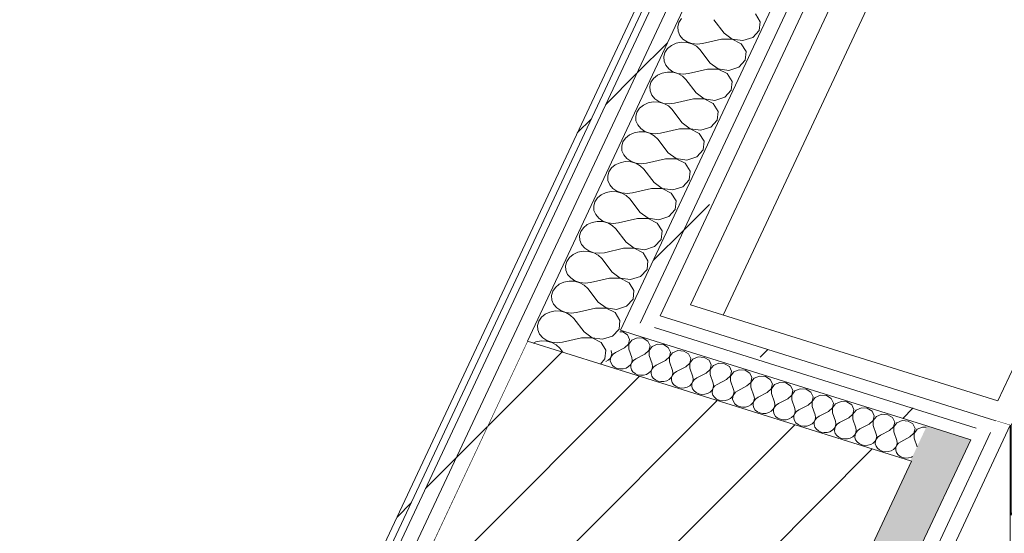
# Model space of a CAD drawing. Header units: millimetres. Extents: x -21126 to 28102, y -1237 to 9397.
# Tile 134 of 226: x -485 to 404, y -526 to -63. Entities that reach past the tile are written whole.
import ezdxf

# ---------------------------------------------------------------- set-up
doc = ezdxf.new("R2010")
doc.units = ezdxf.units.MM
doc.header["$MEASUREMENT"] = 0
doc.linetypes.add('Wipeout_Contour', pattern=[1000, 0, -1000])
for name, color, linetype in [('10_ESTR_Pilars', 7, 'Continuous'), ('Nuevo_08_E_Envans secs', 7, 'Continuous'), ('Nuevo_09_EI_Mobiliari cuines', 7, 'Continuous')]:
    doc.layers.add(name, color=color, linetype=linetype)
for name, color, linetype, lineweight in [('10_ESTR_Pilars_Pluma_Nº__28', 7, 'Continuous', 20), ('10_ESTR_Pilars_Pluma_Nº__42', 8, 'Continuous', 25), ('Nuevo_08_E_Envans secs_Pluma_Nº__1', 7, 'Continuous', 5), ('Nuevo_08_E_Envans secs_Pluma_Nº__47', 7, 'Continuous', 20), ('Nuevo_09_EI_Mobiliari cuines_Pluma_Nº__1', 7, 'Continuous', 5)]:
    doc.layers.add(name, color=color, linetype=linetype, lineweight=lineweight)
for name, color, linetype, lineweight, true_color in [('Nuevo_08_E_Envans secs_Pluma_Nº__102', 7, 'Continuous', 5, 0xcccccc), ('Nuevo_08_E_Envans secs_Pluma_Nº__171', 171, 'Continuous', 13, 0xaaaaff), ('Nuevo_08_E_Envans secs_Pluma_Nº__177', 7, 'Continuous', 15, 0xf7e046)]:
    doc.layers.add(name, color=color, linetype=linetype, lineweight=lineweight, true_color=true_color)
pattern_1 = [(45, (0, 0), (-183.848, 183.848), [195, -65]), (45, (7e-14, 183.85), (-183.848, 183.848), [195, -65])]

# ---------------------------------------------------------------- blocks, each defined once
blk = doc.blocks.new('Elem Sección_17_1')
at = {"color": 254, "linetype": 'Wipeout_Contour', "lineweight": 0, "ltscale": 2498.017193}
blk.add_wipeout([(149.73, -825.19), (320.54, -461.35), (-26.3, -353.03), (-197.12, -716.87)], dxfattribs=at).dxf.layer = '10_ESTR_Pilars'
at = {"layer": '10_ESTR_Pilars_Pluma_Nº__42', "linetype": 'Continuous', "lineweight": 25}
h = blk.add_hatch(dxfattribs=at)
h.set_pattern_fill('00_GCT_trama_45º_e1_400__05', color=8, style=0, pattern_type=2)
h.set_pattern_definition([(45, (0, 0), (-45.962, 45.962), [])])
h.paths.add_polyline_path([(149.73, -825.19), (320.54, -461.35), (-26.3, -353.03), (-197.12, -716.87)])
at = {"layer": '10_ESTR_Pilars_Pluma_Nº__28', "color": 7, "linetype": 'Continuous', "lineweight": 20}
for p, q in [((-26.3, -353.03), (-197.12, -716.87)), ((320.54, -461.35), (149.73, -825.19))]:
    blk.add_line(p, q, dxfattribs=at)
at = {"layer": '10_ESTR_Pilars_Pluma_Nº__28', "color": 7, "linetype": 'Continuous', "lineweight": 20, "flags": 128}
for points in [[(-26.3, -353.03), (43.07, -374.69), (319.55, -461.04), (320.54, -461.35)], [(-197.12, -716.87), (-127.75, -738.53), (148.73, -824.88), (149.73, -825.19)]]:
    blk.add_lwpolyline(points, dxfattribs=at)
blk = doc.blocks.new('*X42')
at = {"layer": 'Nuevo_08_E_Envans secs_Pluma_Nº__102', "color": 254, "linetype": 'Continuous', "lineweight": 5, "true_color": 0xcccccc}
for p, q in [((112.96, -61.96), (110.61, -65.45)), ((183.86, -64.75), (179.53, -57.7)), ((110.61, -65.45), (109.51, -69.32)), ((109.51, -69.32), (109.75, -73.3)), ((151.51, -75.13), (142.09, -62.92)), ((183, -72.6), (183.86, -64.75)), ((109.75, -73.3), (111.31, -77.07)), ((111.31, -77.07), (114.08, -80.35)), ((151.51, -75.13), (158.7, -80.4)), ((168.21, -81.8), (177.21, -78.92)), ((177.21, -78.92), (183, -72.6)), ((103.75, -86.08), (100.31, -88.91)), ((108, -84.13), (103.75, -86.08)), ((112.74, -83.2), (108, -84.13)), ((117.62, -83.36), (112.74, -83.2)), ((114.08, -80.35), (117.84, -82.89)), ((122.25, -84.6), (117.62, -83.36)), ((117.84, -82.89), (122.31, -84.49)), ((126.3, -86.83), (122.25, -84.6)), ((122.31, -84.49), (127.14, -85.03)), ((129.44, -89.87), (126.3, -86.83)), ((127.14, -85.03), (131.97, -84.48)), ((148.98, -80.52), (131.97, -84.48)), ((158.65, -80.51), (148.98, -80.52)), ((166.88, -84.65), (158.65, -80.51)), ((158.7, -80.4), (168.21, -81.8)), ((171.21, -91.7), (166.88, -84.65)), ((97.95, -92.4), (96.85, -96.28)), ((96.85, -96.28), (97.09, -100.25)), ((100.31, -88.91), (97.95, -92.4)), ((138.86, -102.08), (129.44, -89.87)), ((170.35, -99.55), (171.21, -91.7)), ((97.09, -100.25), (98.66, -104.02)), ((98.66, -104.02), (101.43, -107.3)), ((138.86, -102.08), (146.05, -107.35)), ((155.56, -108.76), (164.55, -105.87)), ((164.55, -105.87), (170.35, -99.55)), ((91.09, -113.03), (87.66, -115.86)), ((95.34, -111.08), (91.09, -113.03)), ((100.09, -110.15), (95.34, -111.08)), ((104.97, -110.31), (100.09, -110.15)), ((101.43, -107.3), (105.19, -109.84)), ((109.6, -111.55), (104.97, -110.31)), ((105.19, -109.84), (109.65, -111.44)), ((113.65, -113.78), (109.6, -111.55)), ((109.65, -111.44), (114.49, -111.98)), ((116.79, -116.82), (113.65, -113.78)), ((114.49, -111.98), (119.32, -111.43)), ((136.33, -107.47), (119.32, -111.43)), ((145.99, -107.46), (136.33, -107.47)), ((154.22, -111.6), (145.99, -107.46)), ((146.05, -107.35), (155.56, -108.76)), ((158.55, -118.65), (154.22, -111.6)), ((85.3, -119.35), (84.2, -123.23)), ((84.2, -123.23), (84.44, -127.2)), ((87.66, -115.86), (85.3, -119.35)), ((126.21, -129.03), (116.79, -116.82)), ((157.69, -126.51), (158.55, -118.65)), ((84.44, -127.2), (86, -130.97)), ((86, -130.97), (88.77, -134.25)), ((126.21, -129.03), (133.39, -134.31)), ((142.9, -135.71), (151.9, -132.82)), ((151.9, -132.82), (157.69, -126.51)), ((78.44, -139.99), (75, -142.81)), ((82.69, -138.03), (78.44, -139.99)), ((87.44, -137.1), (82.69, -138.03)), ((92.31, -137.26), (87.44, -137.1)), ((88.77, -134.25), (92.53, -136.79)), ((96.95, -138.5), (92.31, -137.26)), ((92.53, -136.79), (97, -138.39)), ((100.99, -140.73), (96.95, -138.5)), ((97, -138.39), (101.83, -138.94)), ((104.14, -143.77), (100.99, -140.73)), ((101.83, -138.94), (106.67, -138.38)), ((123.68, -134.42), (106.67, -138.38)), ((133.34, -134.41), (123.68, -134.42)), ((141.57, -138.55), (133.34, -134.41)), ((133.39, -134.31), (142.9, -135.71)), ((145.9, -145.6), (141.57, -138.55)), ((72.65, -146.3), (71.55, -150.18)), ((71.55, -150.18), (71.79, -154.15)), ((75, -142.81), (72.65, -146.3)), ((113.55, -155.98), (104.14, -143.77)), ((145.04, -153.46), (145.9, -145.6)), ((71.79, -154.15), (73.35, -157.93)), ((73.35, -157.93), (76.12, -161.2)), ((113.55, -155.98), (120.74, -161.26)), ((130.25, -162.66), (139.25, -159.77)), ((139.25, -159.77), (145.04, -153.46)), ((65.79, -166.94), (62.35, -169.76)), ((70.04, -164.98), (65.79, -166.94)), ((74.78, -164.05), (70.04, -164.98)), ((79.66, -164.21), (74.78, -164.05)), ((76.12, -161.2), (79.88, -163.74)), ((84.29, -165.45), (79.66, -164.21)), ((79.88, -163.74), (84.35, -165.34)), ((88.34, -167.68), (84.29, -165.45)), ((84.35, -165.34), (89.18, -165.89)), ((91.48, -170.72), (88.34, -167.68)), ((89.18, -165.89), (94.01, -165.33)), ((111.02, -161.37), (94.01, -165.33)), ((120.69, -161.37), (111.02, -161.37)), ((128.92, -165.5), (120.69, -161.37)), ((120.74, -161.26), (130.25, -162.66)), ((133.25, -172.55), (128.92, -165.5)), ((59.99, -173.25), (58.89, -177.13)), ((58.89, -177.13), (59.13, -181.11)), ((62.35, -169.76), (59.99, -173.25)), ((100.9, -182.94), (91.48, -170.72)), ((132.39, -180.41), (133.25, -172.55)), ((59.13, -181.11), (60.7, -184.88)), ((60.7, -184.88), (63.47, -188.15)), ((100.9, -182.94), (108.09, -188.21)), ((126.59, -186.72), (132.39, -180.41)), ((53.13, -193.89), (49.7, -196.72)), ((57.39, -191.93), (53.13, -193.89)), ((62.13, -191), (57.39, -191.93)), ((67.01, -191.16), (62.13, -191)), ((63.47, -188.15), (67.23, -190.69)), ((71.64, -192.4), (67.01, -191.16)), ((67.23, -190.69), (71.69, -192.29)), ((75.69, -194.63), (71.64, -192.4)), ((71.69, -192.29), (76.53, -192.84)), ((78.83, -197.67), (75.69, -194.63)), ((76.53, -192.84), (81.36, -192.28)), ((98.37, -188.33), (81.36, -192.28)), ((108.03, -188.32), (98.37, -188.33)), ((116.26, -192.45), (108.03, -188.32)), ((108.09, -188.21), (117.6, -189.61)), ((120.59, -199.5), (116.26, -192.45)), ((117.6, -189.61), (126.59, -186.72)), ((47.34, -200.2), (46.24, -204.08)), ((46.24, -204.08), (46.48, -208.06)), ((49.7, -196.72), (47.34, -200.2)), ((88.25, -209.89), (78.83, -197.67)), ((119.73, -207.36), (120.59, -199.5)), ((46.48, -208.06), (48.04, -211.83)), ((48.04, -211.83), (50.81, -215.11)), ((88.25, -209.89), (95.43, -215.16)), ((113.94, -213.67), (119.73, -207.36)), ((40.48, -220.84), (37.04, -223.67)), ((44.73, -218.88), (40.48, -220.84)), ((49.48, -217.95), (44.73, -218.88)), ((54.35, -218.11), (49.48, -217.95)), ((50.81, -215.11), (54.57, -217.64)), ((58.99, -219.35), (54.35, -218.11)), ((54.57, -217.64), (59.04, -219.24)), ((63.03, -221.58), (58.99, -219.35)), ((59.04, -219.24), (63.87, -219.79)), ((66.18, -224.63), (63.03, -221.58)), ((63.87, -219.79), (68.71, -219.24)), ((85.72, -215.28), (68.71, -219.24)), ((95.38, -215.27), (85.72, -215.28)), ((103.61, -219.41), (95.38, -215.27)), ((95.43, -215.16), (104.94, -216.56)), ((107.94, -226.46), (103.61, -219.41)), ((104.94, -216.56), (113.94, -213.67)), ((34.69, -227.15), (33.59, -231.03)), ((33.59, -231.03), (33.83, -235.01)), ((37.04, -223.67), (34.69, -227.15)), ((75.59, -236.84), (66.18, -224.63)), ((107.08, -234.31), (107.94, -226.46)), ((33.83, -235.01), (35.39, -238.78)), ((35.39, -238.78), (38.16, -242.06)), ((75.59, -236.84), (82.78, -242.11)), ((101.29, -240.62), (107.08, -234.31)), ((27.83, -247.79), (24.39, -250.62)), ((32.08, -245.84), (27.83, -247.79)), ((36.82, -244.9), (32.08, -245.84)), ((41.7, -245.06), (36.82, -244.9)), ((38.16, -242.06), (41.92, -244.59)), ((46.33, -246.3), (41.7, -245.06)), ((41.92, -244.59), (46.39, -246.2)), ((50.38, -248.53), (46.33, -246.3)), ((46.39, -246.2), (51.22, -246.74)), ((53.52, -251.58), (50.38, -248.53)), ((51.22, -246.74), (56.05, -246.19)), ((73.06, -242.23), (56.05, -246.19)), ((82.73, -242.22), (73.06, -242.23)), ((90.96, -246.36), (82.73, -242.22)), ((82.78, -242.11), (92.29, -243.51)), ((95.29, -253.41), (90.96, -246.36)), ((92.29, -243.51), (101.29, -240.62)), ((22.03, -254.1), (20.93, -257.98)), ((24.39, -250.62), (22.03, -254.1)), ((62.94, -263.79), (53.52, -251.58)), ((94.43, -261.26), (95.29, -253.41)), ((20.93, -257.98), (21.17, -261.96)), ((21.17, -261.96), (22.74, -265.73)), ((22.74, -265.73), (25.51, -269.01)), ((62.94, -263.79), (70.13, -269.06)), ((88.63, -267.58), (94.43, -261.26)), ((15.17, -274.74), (11.74, -277.57)), ((19.43, -272.79), (15.17, -274.74)), ((24.17, -271.85), (19.43, -272.79)), ((29.05, -272.01), (24.17, -271.85)), ((25.51, -269.01), (29.27, -271.54)), ((33.68, -273.26), (29.05, -272.01)), ((29.27, -271.54), (33.73, -273.15)), ((37.73, -275.48), (33.68, -273.26)), ((33.73, -273.15), (38.57, -273.69)), ((40.87, -278.53), (37.73, -275.48)), ((38.57, -273.69), (43.4, -273.14)), ((60.41, -269.18), (43.4, -273.14)), ((70.07, -269.17), (60.41, -269.18)), ((78.3, -273.31), (70.07, -269.17)), ((70.13, -269.06), (79.64, -270.46)), ((82.63, -280.36), (78.3, -273.31)), ((79.64, -270.46), (88.63, -267.58)), ((9.38, -281.06), (8.28, -284.93)), ((11.74, -277.57), (9.38, -281.06)), ((50.29, -290.74), (40.87, -278.53)), ((81.77, -288.21), (82.63, -280.36)), ((8.28, -284.93), (8.52, -288.91)), ((8.52, -288.91), (10.08, -292.68)), ((10.08, -292.68), (12.85, -295.96)), ((50.29, -290.74), (57.47, -296.01)), ((75.98, -294.53), (81.77, -288.21)), ((2.52, -301.69), (-0.92, -304.52)), ((6.77, -299.74), (2.52, -301.69)), ((11.52, -298.8), (6.77, -299.74)), ((16.39, -298.97), (11.52, -298.8)), ((12.85, -295.96), (16.61, -298.5)), ((21.03, -300.21), (16.39, -298.97)), ((16.61, -298.5), (21.08, -300.1)), ((25.07, -302.43), (21.03, -300.21)), ((21.08, -300.1), (25.91, -300.64)), ((25.91, -300.64), (30.75, -300.09)), ((47.76, -296.13), (30.75, -300.09)), ((57.42, -296.12), (47.76, -296.13)), ((65.65, -300.26), (57.42, -296.12)), ((57.47, -296.01), (66.98, -297.41)), ((69.98, -307.31), (65.65, -300.26)), ((66.98, -297.41), (75.98, -294.53)), ((-3.27, -308.01), (-4.37, -311.88)), ((-0.92, -304.52), (-3.27, -308.01)), ((28.22, -305.48), (25.07, -302.43)), ((37.63, -317.69), (28.22, -305.48)), ((69.12, -315.16), (69.98, -307.31)), ((-4.37, -311.88), (-4.13, -315.86)), ((-4.13, -315.86), (-2.57, -319.63)), ((-2.57, -319.63), (0.2, -322.91)), ((37.63, -317.69), (44.82, -322.96)), ((63.33, -321.48), (69.12, -315.16)), ((-10.13, -328.64), (-13.57, -331.47)), ((-5.88, -326.69), (-10.13, -328.64)), ((-1.14, -325.76), (-5.88, -326.69)), ((3.74, -325.92), (-1.14, -325.76)), ((0.2, -322.91), (3.96, -325.45)), ((8.38, -327.16), (3.74, -325.92)), ((3.96, -325.45), (8.43, -327.05)), ((12.42, -329.39), (8.38, -327.16)), ((8.43, -327.05), (13.26, -327.59)), ((13.26, -327.59), (18.09, -327.04)), ((35.1, -323.08), (18.09, -327.04)), ((44.77, -323.07), (35.1, -323.08)), ((53, -327.21), (44.77, -323.07)), ((44.82, -322.96), (54.33, -324.37)), ((57.33, -334.26), (53, -327.21)), ((54.33, -324.37), (63.33, -321.48)), ((-15.93, -334.96), (-17.03, -338.84)), ((-13.57, -331.47), (-15.93, -334.96)), ((15.56, -332.43), (12.42, -329.39)), ((24.98, -344.64), (15.56, -332.43)), ((56.47, -342.11), (57.33, -334.26)), ((-17.03, -338.84), (-16.79, -342.81)), ((-16.79, -342.81), (-15.22, -346.58)), ((-15.22, -346.58), (-12.45, -349.86)), ((24.98, -344.64), (32.17, -349.91)), ((50.67, -348.43), (56.47, -342.11)), ((-18.53, -353.64), (-20.89, -354.72)), ((-13.79, -352.71), (-18.53, -353.64)), ((-8.91, -352.87), (-13.79, -352.71)), ((-12.45, -349.86), (-8.69, -352.4)), ((-4.28, -354.11), (-8.91, -352.87)), ((-8.69, -352.4), (-4.23, -354)), ((-0.23, -356.34), (-4.28, -354.11)), ((-4.23, -354), (0.61, -354.54)), ((0.61, -354.54), (5.44, -353.99)), ((22.45, -350.03), (5.44, -353.99)), ((32.12, -350.02), (22.45, -350.03)), ((40.34, -354.16), (32.12, -350.02)), ((32.17, -349.91), (41.68, -351.32)), ((44.67, -361.21), (40.34, -354.16)), ((41.68, -351.32), (50.67, -348.43)), ((2.91, -359.38), (-0.23, -356.34)), ((5.72, -363.03), (2.91, -359.38)), ((43.81, -369.07), (44.67, -361.21)), ((39.63, -373.62), (43.81, -369.07))]:
    blk.add_line(p, q, dxfattribs=at)
blk = doc.blocks.new('Elem Sección_39_1')
at = {"layer": 'Nuevo_08_E_Envans secs', "lineweight": 0}
blk.add_blockref('*X42', (0, 0), dxfattribs=at)
at = {"color": 254, "linetype": 'Wipeout_Contour', "lineweight": 0, "ltscale": 7138.975996}
blk.add_wipeout([(-484.59, -1237.2), (-477.78, -1237.2), (1036.68, 1988.55), (1030.74, 1990.4)], dxfattribs=at).dxf.layer = 'Nuevo_08_E_Envans secs'
at = {"layer": 'Nuevo_08_E_Envans secs_Pluma_Nº__171', "linetype": 'Continuous', "lineweight": 13, "true_color": 0xaaaaff}
h = blk.add_hatch(dxfattribs=at)
h.set_pattern_fill('Panellat_HPL_0001', color=161, style=0, pattern_type=2)
h.set_pattern_definition(pattern_1)
h.paths.add_polyline_path([(-484.59, -1237.2), (-477.78, -1237.2), (1036.68, 1988.55), (1030.74, 1990.4)])
at = {"color": 254, "linetype": 'Wipeout_Contour', "lineweight": 0, "ltscale": 5006.09606}
blk.add_wipeout([(1102.06, 1849.46), (75.69, -336.67), (88.57, -340.7), (1114.94, 1845.44)], dxfattribs=at).dxf.layer = 'Nuevo_08_E_Envans secs'
at = {"layer": 'Nuevo_08_E_Envans secs_Pluma_Nº__177', "linetype": 'Continuous', "lineweight": 15, "true_color": 0xf7e046}
h = blk.add_hatch(dxfattribs=at)
h.set_pattern_fill('Panellat_HPL_0001', color=53, style=0, pattern_type=2)
h.set_pattern_definition(pattern_1)
h.paths.add_polyline_path([(1102.06, 1849.46), (75.69, -336.67), (88.57, -340.7), (1114.94, 1845.44)])
at = {"color": 254, "linetype": 'Wipeout_Contour', "lineweight": 0, "ltscale": 7526.90868}
blk.add_wipeout([(57.87, -343.16), (70.75, -347.18), (75.69, -336.67), (1102.06, 1849.46), (1106.99, 1859.97), (1094.11, 1864)], dxfattribs=at).dxf.layer = 'Nuevo_08_E_Envans secs'
at = {"layer": 'Nuevo_08_E_Envans secs_Pluma_Nº__177', "linetype": 'Continuous', "lineweight": 15, "true_color": 0xf7e046}
h = blk.add_hatch(dxfattribs=at)
h.set_pattern_fill('Panellat_HPL_0001', color=53, style=0, pattern_type=2)
h.set_pattern_definition(pattern_1)
h.paths.add_polyline_path([(57.87, -343.16), (70.75, -347.18), (75.69, -336.67), (1102.06, 1849.46), (1106.99, 1859.97), (1094.11, 1864)])
at = {"color": 254, "linetype": 'Wipeout_Contour', "lineweight": 0, "ltscale": 10325.532467}
blk.add_wipeout([(-456.19, -1237.2), (-441.41, -1237.2), (-197.12, -716.87), (-26.3, -353.03), (1029.67, 1896.17), (1056.25, 1952.77), (1043.36, 1956.79)], dxfattribs=at).dxf.layer = 'Nuevo_08_E_Envans secs'
at = {"layer": 'Nuevo_08_E_Envans secs_Pluma_Nº__177', "linetype": 'Continuous', "lineweight": 15, "true_color": 0xf7e046}
h = blk.add_hatch(dxfattribs=at)
h.set_pattern_fill('Panellat_HPL_0001', color=53, style=0, pattern_type=2)
h.set_pattern_definition(pattern_1)
h.paths.add_polyline_path([(-456.19, -1237.2), (-441.41, -1237.2), (-197.12, -716.87), (-26.3, -353.03), (1029.67, 1896.17), (1056.25, 1952.77), (1043.36, 1956.79)])
at = {"color": 254, "linetype": 'Wipeout_Contour', "lineweight": 0, "ltscale": 9316.097112}
blk.add_wipeout([(-470.96, -1237.2), (-456.19, -1237.2), (1043.36, 1956.79), (1048.3, 1967.3), (1035.42, 1971.33)], dxfattribs=at).dxf.layer = 'Nuevo_08_E_Envans secs'
at = {"layer": 'Nuevo_08_E_Envans secs_Pluma_Nº__177', "linetype": 'Continuous', "lineweight": 15, "true_color": 0xf7e046}
h = blk.add_hatch(dxfattribs=at)
h.set_pattern_fill('Panellat_HPL_0001', color=53, style=0, pattern_type=2)
h.set_pattern_definition(pattern_1)
h.paths.add_polyline_path([(-470.96, -1237.2), (-456.19, -1237.2), (1043.36, 1956.79), (1048.3, 1967.3), (1035.42, 1971.33)])
at = {"layer": 'Nuevo_08_E_Envans secs_Pluma_Nº__1', "color": 7, "linetype": 'Continuous', "lineweight": 5}
for p, q in [((1030.74, 1990.4), (-484.59, -1237.2)), ((1043.36, 1956.79), (-456.19, -1237.2)), ((1102.06, 1849.46), (75.69, -336.67))]:
    blk.add_line(p, q, dxfattribs=at)
at = {"layer": 'Nuevo_08_E_Envans secs_Pluma_Nº__1', "color": 7, "linetype": 'Continuous', "lineweight": 5, "flags": 128}
for points in [[(1036.68, 1988.55), (1034.4, 1983.7), (-477.78, -1237.2)], [(1040.35, 1981.84), (1035.42, 1971.33), (-470.96, -1237.2)], [(1056.25, 1952.77), (1029.67, 1896.17), (-26.3, -353.03)], [(1099.04, 1874.51), (1094.11, 1864), (57.87, -343.16)], [(1114.94, 1845.44), (890.66, 1367.73), (662.9, 882.61), (435.14, 397.49), (93.51, -330.19)]]:
    blk.add_lwpolyline(points, dxfattribs=at)
blk = doc.blocks.new('Elem Sección_56_1')
at = {"layer": 'Nuevo_09_EI_Mobiliari cuines_Pluma_Nº__1', "color": 7, "linetype": 'Continuous', "lineweight": 5}
for p, q in [((447.37, 375.13), (120.92, -320.2)), ((447.37, 303.14), (447.37, 375.13)), ((447.37, 375.13), (724.85, 288.48)), ((150.4, -329.41), (447.37, 303.14)), ((447.37, 303.14), (695.37, 225.68)), ((752.26, 298.46), (581.82, -64.57)), ((724.85, 288.48), (562, -58.38)), ((752.26, 217.66), (628.96, -44.97)), ((599.89, -51.6), (599.85, -51.95)), ((599.85, -51.95), (599.89, -52.17)), ((599.98, -51.13), (599.89, -51.6)), ((599.89, -52.17), (599.98, -52.23)), ((600.13, -50.58), (599.98, -51.13)), ((624.68, -59.94), (599.98, -52.23)), ((600.33, -49.99), (600.13, -50.58)), ((600.56, -49.39), (600.33, -49.99)), ((600.8, -48.83), (600.56, -49.39)), ((601.05, -48.34), (600.8, -48.83)), ((601.28, -47.97), (601.05, -48.34)), ((601.47, -47.72), (601.28, -47.97)), ((601.63, -47.63), (601.47, -47.72)), ((624.39, -54.74), (601.63, -47.63)), ((624.39, -47.01), (624.59, -46.35)), ((624.42, -47.69), (624.39, -47.01)), ((624.39, -56.98), (624.39, -47.01)), ((624.65, -48.34), (624.42, -47.69)), ((624.59, -46.35), (624.98, -45.76)), ((625.09, -48.92), (624.65, -48.34)), ((624.98, -45.76), (625.56, -45.27)), ((625.69, -49.38), (625.09, -48.92)), ((625.56, -45.27), (626.26, -44.91)), ((626.42, -49.71), (625.69, -49.38)), ((626.26, -44.91), (627.06, -44.72)), ((627.23, -49.87), (626.42, -49.71)), ((627.06, -44.72), (627.89, -44.7)), ((628.06, -49.85), (627.23, -49.87)), ((627.89, -44.7), (628.7, -44.86)), ((628.86, -49.65), (628.06, -49.85)), ((628.7, -44.86), (629.43, -45.18)), ((629.57, -49.3), (628.86, -49.65)), ((629.43, -45.18), (630.03, -45.65)), ((630.14, -48.81), (629.57, -49.3)), ((630.03, -45.65), (630.47, -46.22)), ((630.53, -48.21), (630.14, -48.81)), ((630.47, -46.22), (630.7, -46.87)), ((630.73, -47.55), (630.53, -48.21)), ((630.7, -46.87), (630.73, -47.55)), ((630.73, -91.57), (630.73, -47.55)), ((561.24, -60), (398.4, -406.86)), ((561.24, -60), (581.06, -66.19)), ((562, -60.24), (562, -58.38)), ((562, -58.38), (581.82, -64.57)), ((622.28, -59.2), (615.37, -73.93)), ((624.39, -57.25), (624.38, -57.5)), ((624.38, -57.5), (624.41, -57.7)), ((624.41, -56.84), (624.39, -57.25)), ((624.39, -57.57), (624.39, -57.25)), ((624.39, -78.99), (624.39, -59.85)), ((624.45, -57.96), (624.49, -58.19)), ((624.49, -58.19), (624.65, -58.75)), ((624.68, -58.84), (624.88, -59.4)), ((624.88, -59.97), (624.68, -59.94)), ((624.88, -59.4), (624.97, -59.79)), ((624.97, -59.79), (624.88, -59.97)), ((581.06, -66.19), (410.62, -429.22)), ((581.06, -135.77), (581.06, -66.19)), ((581.82, -136.01), (581.82, -64.57)), ((600.8, -70.84), (600.56, -71.4)), ((601.05, -70.35), (600.8, -70.84)), ((601.28, -69.97), (601.05, -70.35)), ((601.47, -69.73), (601.28, -69.97)), ((601.63, -69.64), (601.47, -69.73)), ((624.39, -76.75), (601.63, -69.64)), ((613.27, -78.39), (590.24, -127.44)), ((599.89, -73.61), (599.85, -73.96)), ((599.85, -73.96), (599.89, -74.17)), ((599.98, -73.14), (599.89, -73.61)), ((599.89, -74.17), (599.98, -74.24)), ((600.13, -72.59), (599.98, -73.14)), ((624.68, -81.95), (599.98, -74.24)), ((600.33, -72), (600.13, -72.59)), ((600.56, -71.4), (600.33, -72)), ((624.39, -79.26), (624.38, -79.51)), ((624.38, -79.51), (624.41, -79.71)), ((624.41, -78.85), (624.39, -79.26)), ((624.39, -79.58), (624.39, -79.26)), ((624.39, -91.03), (624.39, -81.86)), ((624.49, -80.2), (624.65, -80.76)), ((624.68, -80.85), (624.88, -81.41)), ((624.88, -81.98), (624.68, -81.95)), ((624.88, -81.41), (624.97, -81.8)), ((624.97, -81.8), (624.88, -81.98)), ((624.42, -91.71), (624.39, -91.03)), ((624.65, -92.36), (624.42, -91.71)), ((625.09, -92.93), (624.65, -92.36)), ((625.69, -93.4), (625.09, -92.93)), ((626.42, -93.72), (625.69, -93.4)), ((627.23, -93.88), (626.42, -93.72)), ((628.06, -93.86), (627.23, -93.88)), ((628.86, -93.67), (628.06, -93.86)), ((629.57, -93.31), (628.86, -93.67)), ((630.14, -92.82), (629.57, -93.31)), ((630.53, -92.23), (630.14, -92.82)), ((630.73, -91.57), (630.53, -92.23)), ((561.26, -133.6), (561.41, -133.05)), ((561.41, -133.05), (561.61, -132.46)), ((561.61, -132.46), (561.84, -131.86)), ((561.84, -131.86), (562.08, -131.3)), ((562.08, -131.3), (562.33, -130.81)), ((562.33, -130.81), (562.56, -130.44)), ((562.56, -130.44), (562.76, -130.19)), ((562.76, -130.19), (562.91, -130.1)), ((585.67, -137.21), (562.91, -130.1)), ((585.87, -128.82), (585.67, -129.48)), ((585.67, -129.48), (585.7, -130.16)), ((585.67, -139.45), (585.67, -129.48)), ((585.7, -130.16), (585.93, -130.81)), ((586.26, -128.23), (585.87, -128.82)), ((585.93, -130.81), (586.37, -131.39)), ((586.84, -127.74), (586.26, -128.23)), ((586.37, -131.39), (586.97, -131.86)), ((587.54, -127.38), (586.84, -127.74)), ((586.97, -131.86), (587.7, -132.18)), ((588.34, -127.19), (587.54, -127.38)), ((587.7, -132.18), (588.51, -132.34)), ((589.17, -127.17), (588.34, -127.19)), ((588.51, -132.34), (589.34, -132.32)), ((589.98, -127.33), (589.17, -127.17)), ((589.34, -132.32), (590.14, -132.12)), ((590.71, -127.65), (589.98, -127.33)), ((590.14, -132.12), (590.85, -131.77)), ((591.31, -128.12), (590.71, -127.65)), ((590.85, -131.77), (591.42, -131.28)), ((591.75, -128.69), (591.31, -128.12)), ((591.42, -131.28), (591.81, -130.68)), ((591.99, -129.34), (591.75, -128.69)), ((591.81, -130.68), (592.01, -130.02)), ((592.01, -130.02), (591.99, -129.34)), ((592.01, -174.04), (592.01, -130.02)), ((561.14, -134.42), (561.17, -134.07)), ((561.17, -134.64), (561.14, -134.42)), ((561.17, -134.07), (561.26, -133.6)), ((561.26, -134.7), (561.17, -134.64)), ((585.96, -142.41), (561.26, -134.7)), ((581.06, -146.99), (581.06, -140.89)), ((581.82, -145.38), (581.82, -141.12)), ((583.57, -141.67), (581.82, -145.38)), ((585.66, -139.97), (585.67, -139.72)), ((585.69, -140.17), (585.66, -139.97)), ((585.67, -139.72), (585.69, -139.31)), ((585.67, -140.04), (585.67, -139.72)), ((585.93, -141.22), (585.77, -140.66)), ((586.16, -141.87), (585.96, -141.31)), ((586.25, -142.26), (586.16, -141.87)), ((576.65, -156.4), (581.06, -146.99)), ((581.06, -145.14), (581.82, -145.38)), ((585.67, -161.46), (585.67, -142.33)), ((585.96, -142.41), (586.16, -142.44)), ((586.16, -142.44), (586.25, -142.26)), ((561.14, -156.43), (561.17, -156.08)), ((561.17, -156.65), (561.14, -156.43)), ((561.17, -156.08), (561.26, -155.61)), ((561.26, -156.71), (561.17, -156.65)), ((561.26, -155.61), (561.41, -155.06)), ((585.96, -164.42), (561.26, -156.71)), ((561.41, -155.06), (561.61, -154.47)), ((561.61, -154.47), (561.84, -153.87)), ((561.84, -153.87), (562.08, -153.31)), ((562.08, -153.31), (562.33, -152.82)), ((562.33, -152.82), (562.56, -152.44)), ((562.56, -152.44), (562.76, -152.2)), ((562.76, -152.2), (562.91, -152.11)), ((585.67, -159.22), (562.91, -152.11)), ((410.62, -510.02), (574.55, -160.86)), ((585.66, -161.98), (585.67, -161.73)), ((585.69, -162.18), (585.66, -161.98)), ((585.67, -161.73), (585.69, -161.32)), ((585.67, -162.05), (585.67, -161.73)), ((585.67, -173.5), (585.67, -164.33)), ((585.77, -162.67), (585.73, -162.44)), ((585.93, -163.23), (585.77, -162.67)), ((586.16, -163.88), (585.96, -163.32)), ((585.96, -164.42), (586.16, -164.45)), ((586.25, -164.27), (586.16, -163.88)), ((586.16, -164.45), (586.25, -164.27)), ((585.67, -173.5), (585.7, -174.18)), ((585.7, -174.18), (585.93, -174.83)), ((585.93, -174.83), (586.37, -175.4)), ((586.37, -175.4), (586.97, -175.87)), ((586.97, -175.87), (587.7, -176.19)), ((587.7, -176.19), (588.51, -176.35)), ((588.51, -176.35), (589.34, -176.33)), ((589.34, -176.33), (590.14, -176.14)), ((590.14, -176.14), (590.85, -175.79)), ((590.85, -175.79), (591.42, -175.29)), ((591.42, -175.29), (591.81, -174.7)), ((591.81, -174.7), (592.01, -174.04)), ((120.92, -320.2), (398.4, -406.86)), ((396.75, -424.89), (409.63, -428.91)), ((409.63, -428.91), (410.62, -429.22)), ((410.62, -429.22), (410.62, -510.02)), ((409.63, -509.72), (410.62, -510.02))]:
    blk.add_line(p, q, dxfattribs=at)
blk = doc.blocks.new('*X120')
at = {"layer": 'Nuevo_08_E_Envans secs_Pluma_Nº__102', "linetype": 'Continuous', "lineweight": 5, "true_color": 0xcccccc}
blk.add_hatch(color=254, dxfattribs=at).paths.add_polyline_path([(148.73, -824.88), (133.93, -856.41), (173.57, -868.79), (374, -441.89), (334.36, -429.51), (319.55, -461.04), (320.54, -461.35), (149.73, -825.19)])
blk = doc.blocks.new('Elem Sección_96_1')
at = {"layer": 'Nuevo_08_E_Envans secs_Pluma_Nº__47', "color": 7, "linetype": 'Continuous', "lineweight": 20}
blk.add_line((409.63, -1169.07), (377.65, -1237.2), dxfattribs=at)
at = {"layer": 'Nuevo_08_E_Envans secs', "lineweight": 0}
blk.add_blockref('*X120', (0, 0), dxfattribs=at)
at = {"color": 254, "linetype": 'Wipeout_Contour', "lineweight": 0, "ltscale": 4490.642709}
blk.add_wipeout([(181.52, -883.33), (176.58, -893.84), (189.47, -897.86), (409.63, -428.91), (396.75, -424.89), (391.82, -435.4)], dxfattribs=at).dxf.layer = 'Nuevo_08_E_Envans secs'
at = {"layer": 'Nuevo_08_E_Envans secs_Pluma_Nº__177', "linetype": 'Continuous', "lineweight": 15, "true_color": 0xf7e046}
h = blk.add_hatch(dxfattribs=at)
h.set_pattern_fill('Panellat_HPL_0001', color=53, style=0, pattern_type=2)
h.set_pattern_definition(pattern_1)
h.paths.add_polyline_path([(181.52, -883.33), (176.58, -893.84), (189.47, -897.86), (409.63, -428.91), (396.75, -424.89), (391.82, -435.4)])
at = {"layer": 'Nuevo_08_E_Envans secs_Pluma_Nº__1', "color": 7, "linetype": 'Continuous', "lineweight": 5}
blk.add_line((176.58, -893.84), (189.47, -897.86), dxfattribs=at)
at = {"layer": 'Nuevo_08_E_Envans secs_Pluma_Nº__47', "color": 7, "linetype": 'Continuous', "lineweight": 20}
for p, q in [((409.63, -509.72), (409.63, -428.91)), ((409.63, -758.4), (409.63, -509.72)), ((409.63, -1169.07), (409.63, -758.4)), ((189.47, -897.86), (189.47, -1237.2))]:
    blk.add_line(p, q, dxfattribs=at)
at = {"color": 254, "linetype": 'Wipeout_Contour', "lineweight": 0, "ltscale": 4421.843}
blk.add_wipeout([(168.64, -879.31), (181.52, -883.33), (391.82, -435.4), (378.93, -431.38), (374, -441.89), (173.57, -868.79)], dxfattribs=at).dxf.layer = 'Nuevo_08_E_Envans secs'
at = {"layer": 'Nuevo_08_E_Envans secs_Pluma_Nº__177', "linetype": 'Continuous', "lineweight": 15, "true_color": 0xf7e046}
h = blk.add_hatch(dxfattribs=at)
h.set_pattern_fill('Panellat_HPL_0001', color=53, style=0, pattern_type=2)
h.set_pattern_definition(pattern_1)
h.paths.add_polyline_path([(168.64, -879.31), (181.52, -883.33), (391.82, -435.4), (378.93, -431.38), (374, -441.89), (173.57, -868.79)])
at = {"layer": 'Nuevo_08_E_Envans secs_Pluma_Nº__1', "color": 7, "linetype": 'Continuous', "lineweight": 5}
for p, q in [((391.82, -435.4), (181.52, -883.33)), ((409.63, -428.91), (189.47, -897.86)), ((374, -441.89), (173.57, -868.79))]:
    blk.add_line(p, q, dxfattribs=at)
blk = doc.blocks.new('*X122')
at = {"layer": 'Nuevo_08_E_Envans secs_Pluma_Nº__102', "color": 254, "linetype": 'Continuous', "lineweight": 5, "true_color": 0xcccccc}
for p, q in [((59.78, -344.62), (57.27, -344.44)), ((64.09, -347.25), (59.78, -344.62)), ((66.07, -351.34), (64.09, -347.25)), ((65.11, -355.66), (66.07, -351.34)), ((68.01, -351.95), (65.18, -355.69)), ((72.82, -349.98), (68.01, -351.95)), ((78.19, -350.37), (72.82, -349.98)), ((82.5, -353), (78.19, -350.37)), ((84.47, -357.09), (82.5, -353)), ((49.28, -361.47), (49.48, -362.06)), ((49.86, -364.26), (49.48, -362.06)), ((49.49, -366.46), (49.86, -364.26)), ((53.16, -363.21), (51.08, -364.64)), ((61.51, -358.93), (53.16, -363.21)), ((61.51, -358.93), (65.11, -355.66)), ((65.18, -355.69), (65.19, -360.08)), ((65.19, -360.08), (67.89, -367.81)), ((79.91, -364.68), (83.51, -361.41)), ((83.51, -361.41), (84.47, -357.09)), ((86.41, -357.69), (83.59, -361.43)), ((83.59, -361.43), (83.59, -365.83)), ((91.23, -355.72), (86.41, -357.69)), ((96.59, -356.11), (91.23, -355.72)), ((100.9, -358.75), (96.59, -356.11)), ((102.87, -362.83), (100.9, -358.75)), ((101.92, -367.16), (102.87, -362.83)), ((104.82, -363.44), (101.99, -367.18)), ((109.63, -361.47), (104.82, -363.44)), ((115, -361.86), (109.63, -361.47)), ((119.31, -364.49), (115, -361.86)), ((44.65, -371.33), (46.66, -370.2)), ((46.66, -370.2), (48.39, -368.49)), ((48.39, -368.49), (49.49, -366.46)), ((48.71, -368.59), (48.6, -370.8)), ((48.6, -370.8), (49.24, -372.96)), ((49.56, -366.48), (48.71, -368.59)), ((49.24, -372.96), (50.57, -374.89)), ((51.08, -364.64), (49.56, -366.48)), ((66.8, -374.23), (67.89, -372.2)), ((67.97, -372.23), (67.12, -374.33)), ((68.27, -370.01), (67.89, -367.81)), ((67.89, -372.2), (68.27, -370.01)), ((69.49, -370.39), (67.97, -372.23)), ((71.57, -368.96), (69.49, -370.39)), ((79.91, -364.68), (71.57, -368.96)), ((83.59, -365.83), (86.29, -373.56)), ((98.31, -370.43), (89.97, -374.71)), ((98.31, -370.43), (101.92, -367.16)), ((101.99, -367.18), (101.99, -371.58)), ((101.99, -371.58), (104.7, -379.31)), ((116.72, -376.17), (120.32, -372.91)), ((121.28, -368.58), (119.31, -364.49)), ((120.32, -372.91), (121.28, -368.58)), ((123.22, -369.19), (120.39, -372.93)), ((120.39, -372.93), (120.4, -377.32)), ((128.04, -367.22), (123.22, -369.19)), ((133.4, -367.61), (128.04, -367.22)), ((137.71, -370.24), (133.4, -367.61)), ((139.68, -374.33), (137.71, -370.24)), ((146.44, -372.97), (141.63, -374.94)), ((151.8, -373.36), (146.44, -372.97)), ((50.57, -374.89), (52.51, -376.45)), ((52.51, -376.45), (54.89, -377.52)), ((54.89, -377.52), (57.54, -378.02)), ((57.54, -378.02), (60.25, -377.91)), ((60.25, -377.91), (62.83, -377.2)), ((62.83, -377.2), (65.07, -375.94)), ((65.07, -375.94), (66.8, -374.23)), ((67.12, -374.33), (67.01, -376.55)), ((67.01, -376.55), (67.64, -378.71)), ((67.64, -378.71), (68.98, -380.64)), ((68.98, -380.64), (70.91, -382.2)), ((70.91, -382.2), (73.29, -383.27)), ((81.23, -382.95), (83.47, -381.69)), ((83.47, -381.69), (85.2, -379.98)), ((85.2, -379.98), (86.3, -377.95)), ((85.52, -380.08), (85.41, -382.3)), ((86.37, -377.97), (85.52, -380.08)), ((86.67, -375.75), (86.29, -373.56)), ((86.3, -377.95), (86.67, -375.75)), ((87.89, -376.14), (86.37, -377.97)), ((89.97, -374.71), (87.89, -376.14)), ((105.07, -381.5), (104.7, -379.31)), ((104.7, -383.7), (105.07, -381.5)), ((106.3, -381.88), (104.78, -383.72)), ((108.38, -380.46), (106.3, -381.88)), ((116.72, -376.17), (108.38, -380.46)), ((120.4, -377.32), (123.1, -385.05)), ((135.12, -381.92), (126.78, -386.2)), ((135.12, -381.92), (138.72, -378.65)), ((138.72, -378.65), (139.68, -374.33)), ((141.63, -374.94), (138.8, -378.68)), ((138.8, -378.68), (138.8, -383.07)), ((156.12, -375.99), (151.8, -373.36)), ((158.09, -380.08), (156.12, -375.99)), ((157.13, -384.4), (158.09, -380.08)), ((160.03, -380.68), (157.2, -384.42)), ((164.84, -378.72), (160.03, -380.68)), ((170.21, -379.1), (164.84, -378.72)), ((174.52, -381.74), (170.21, -379.1)), ((176.49, -385.83), (174.52, -381.74)), ((73.29, -383.27), (75.94, -383.77)), ((75.94, -383.77), (78.65, -383.66)), ((78.65, -383.66), (81.23, -382.95)), ((85.41, -382.3), (86.05, -384.45)), ((86.05, -384.45), (87.38, -386.39)), ((87.38, -386.39), (89.31, -387.95)), ((89.31, -387.95), (91.69, -389.02)), ((91.69, -389.02), (94.34, -389.52)), ((94.34, -389.52), (97.06, -389.41)), ((97.06, -389.41), (99.63, -388.7)), ((99.63, -388.7), (101.87, -387.44)), ((101.87, -387.44), (103.61, -385.73)), ((103.61, -385.73), (104.7, -383.7)), ((103.93, -385.83), (103.82, -388.05)), ((103.82, -388.05), (104.45, -390.2)), ((104.78, -383.72), (103.93, -385.83)), ((104.45, -390.2), (105.79, -392.13)), ((122.01, -391.48), (123.11, -389.45)), ((123.18, -389.47), (122.33, -391.58)), ((123.48, -387.25), (123.1, -385.05)), ((123.11, -389.45), (123.48, -387.25)), ((124.7, -387.63), (123.18, -389.47)), ((126.78, -386.2), (124.7, -387.63)), ((138.8, -383.07), (141.5, -390.8)), ((141.88, -393), (141.5, -390.8)), ((153.53, -387.67), (145.19, -391.95)), ((153.53, -387.67), (157.13, -384.4)), ((157.2, -384.42), (157.21, -388.82)), ((157.21, -388.82), (159.91, -396.55)), ((171.93, -393.42), (175.53, -390.15)), ((175.53, -390.15), (176.49, -385.83)), ((178.43, -386.43), (175.61, -390.17)), ((175.61, -390.17), (175.61, -394.57)), ((183.25, -384.46), (178.43, -386.43)), ((188.61, -384.85), (183.25, -384.46)), ((192.92, -387.48), (188.61, -384.85)), ((194.9, -391.57), (192.92, -387.48)), ((201.65, -390.21), (196.84, -392.18)), ((207.02, -390.6), (201.65, -390.21)), ((211.33, -393.23), (207.02, -390.6)), ((105.79, -392.13), (107.72, -393.7)), ((107.72, -393.7), (110.1, -394.77)), ((110.1, -394.77), (112.75, -395.27)), ((112.75, -395.27), (115.46, -395.16)), ((115.46, -395.16), (118.04, -394.45)), ((118.04, -394.45), (120.28, -393.19)), ((120.28, -393.19), (122.01, -391.48)), ((122.33, -391.58), (122.22, -393.79)), ((122.22, -393.79), (122.86, -395.95)), ((122.86, -395.95), (124.19, -397.88)), ((124.19, -397.88), (126.12, -399.44)), ((126.12, -399.44), (128.5, -400.51)), ((136.44, -400.19), (138.68, -398.93)), ((138.68, -398.93), (140.42, -397.23)), ((140.42, -397.23), (141.51, -395.19)), ((140.74, -397.33), (140.63, -399.54)), ((140.63, -399.54), (141.26, -401.7)), ((141.58, -395.22), (140.74, -397.33)), ((141.51, -395.19), (141.88, -393)), ((143.11, -393.38), (141.58, -395.22)), ((145.19, -391.95), (143.11, -393.38)), ((160.29, -398.75), (159.91, -396.55)), ((159.91, -400.94), (160.29, -398.75)), ((161.51, -399.13), (159.99, -400.97)), ((163.59, -397.7), (161.51, -399.13)), ((171.93, -393.42), (163.59, -397.7)), ((175.61, -394.57), (178.31, -402.3)), ((190.34, -399.16), (181.99, -403.45)), ((190.34, -399.16), (193.94, -395.9)), ((193.94, -395.9), (194.9, -391.57)), ((196.84, -392.18), (194.01, -395.92)), ((194.01, -395.92), (194.02, -400.31)), ((213.3, -397.32), (211.33, -393.23)), ((212.34, -401.64), (213.3, -397.32)), ((215.24, -397.93), (212.42, -401.67)), ((220.06, -395.96), (215.24, -397.93)), ((225.42, -396.35), (220.06, -395.96)), ((229.73, -398.98), (225.42, -396.35)), ((231.7, -403.07), (229.73, -398.98)), ((128.5, -400.51), (131.15, -401.01)), ((131.15, -401.01), (133.87, -400.9)), ((133.87, -400.9), (136.44, -400.19)), ((141.26, -401.7), (142.6, -403.63)), ((142.6, -403.63), (144.53, -405.19)), ((144.53, -405.19), (146.91, -406.26)), ((146.91, -406.26), (149.56, -406.76)), ((149.56, -406.76), (152.27, -406.65)), ((152.27, -406.65), (154.85, -405.94)), ((154.85, -405.94), (157.09, -404.68)), ((157.09, -404.68), (158.82, -402.97)), ((158.82, -402.97), (159.91, -400.94)), ((159.14, -403.07), (159.03, -405.29)), ((159.03, -405.29), (159.67, -407.45)), ((159.99, -400.97), (159.14, -403.07)), ((159.67, -407.45), (161, -409.38)), ((175.49, -410.43), (177.22, -408.72)), ((177.22, -408.72), (178.32, -406.69)), ((177.54, -408.82), (177.43, -411.04)), ((178.39, -406.71), (177.54, -408.82)), ((178.69, -404.49), (178.31, -402.3)), ((178.32, -406.69), (178.69, -404.49)), ((179.91, -404.88), (178.39, -406.71)), ((181.99, -403.45), (179.91, -404.88)), ((194.02, -400.31), (196.72, -408.04)), ((197.09, -410.24), (196.72, -408.04)), ((208.74, -404.91), (200.4, -409.19)), ((208.74, -404.91), (212.34, -401.64)), ((212.42, -401.67), (212.42, -406.06)), ((212.42, -406.06), (215.12, -413.79)), ((227.14, -410.66), (230.75, -407.39)), ((230.75, -407.39), (231.7, -403.07)), ((233.65, -403.68), (230.82, -407.42)), ((230.82, -407.42), (230.82, -411.81)), ((238.46, -401.71), (233.65, -403.68)), ((243.83, -402.1), (238.46, -401.71)), ((248.14, -404.73), (243.83, -402.1)), ((250.11, -408.82), (248.14, -404.73)), ((249.15, -413.14), (250.11, -408.82)), ((256.87, -407.45), (252.05, -409.42)), ((262.23, -407.84), (256.87, -407.45)), ((266.54, -410.48), (262.23, -407.84)), ((161, -409.38), (162.93, -410.94)), ((162.93, -410.94), (165.31, -412.01)), ((165.31, -412.01), (167.96, -412.51)), ((167.96, -412.51), (170.68, -412.4)), ((170.68, -412.4), (173.25, -411.69)), ((173.25, -411.69), (175.49, -410.43)), ((177.43, -411.04), (178.07, -413.19)), ((178.07, -413.19), (179.4, -415.13)), ((179.4, -415.13), (181.34, -416.69)), ((181.34, -416.69), (183.72, -417.76)), ((183.72, -417.76), (186.36, -418.26)), ((189.08, -418.15), (191.66, -417.44)), ((191.66, -417.44), (193.89, -416.18)), ((193.89, -416.18), (195.63, -414.47)), ((195.63, -414.47), (196.72, -412.44)), ((195.95, -414.57), (195.84, -416.78)), ((195.84, -416.78), (196.47, -418.94)), ((196.8, -412.46), (195.95, -414.57)), ((196.72, -412.44), (197.09, -410.24)), ((198.32, -410.62), (196.8, -412.46)), ((200.4, -409.19), (198.32, -410.62)), ((215.5, -415.99), (215.12, -413.79)), ((215.13, -418.19), (215.5, -415.99)), ((216.72, -416.37), (215.2, -418.21)), ((218.8, -414.94), (216.72, -416.37)), ((227.14, -410.66), (218.8, -414.94)), ((230.82, -411.81), (233.53, -419.54)), ((245.55, -416.41), (237.21, -420.69)), ((245.55, -416.41), (249.15, -413.14)), ((252.05, -409.42), (249.22, -413.16)), ((249.22, -413.16), (249.23, -417.56)), ((249.23, -417.56), (251.93, -425.29)), ((268.51, -414.56), (266.54, -410.48)), ((267.55, -418.89), (268.51, -414.56)), ((270.46, -415.17), (267.63, -418.91)), ((275.27, -413.2), (270.46, -415.17)), ((280.63, -413.59), (275.27, -413.2)), ((284.95, -416.22), (280.63, -413.59)), ((286.92, -420.31), (284.95, -416.22)), ((186.36, -418.26), (189.08, -418.15)), ((196.47, -418.94), (197.81, -420.87)), ((197.81, -420.87), (199.74, -422.43)), ((199.74, -422.43), (202.12, -423.51)), ((202.12, -423.51), (204.77, -424.01)), ((204.77, -424.01), (207.48, -423.9)), ((207.48, -423.9), (210.06, -423.18)), ((210.06, -423.18), (212.3, -421.93)), ((212.3, -421.93), (214.03, -420.22)), ((214.03, -420.22), (215.13, -418.19)), ((214.35, -420.32), (214.24, -422.53)), ((214.24, -422.53), (214.88, -424.69)), ((215.2, -418.21), (214.35, -420.32)), ((214.88, -424.69), (216.21, -426.62)), ((216.21, -426.62), (218.14, -428.18)), ((230.7, -427.67), (232.44, -425.96)), ((232.44, -425.96), (233.53, -423.93)), ((232.76, -426.06), (232.65, -428.28)), ((233.6, -423.96), (232.76, -426.06)), ((233.9, -421.74), (233.53, -419.54)), ((233.53, -423.93), (233.9, -421.74)), ((235.13, -422.12), (233.6, -423.96)), ((237.21, -420.69), (235.13, -422.12)), ((252.31, -427.48), (251.93, -425.29)), ((255.61, -426.44), (253.53, -427.87)), ((263.95, -422.16), (255.61, -426.44)), ((263.95, -422.16), (267.55, -418.89)), ((267.63, -418.91), (267.63, -423.3)), ((267.63, -423.3), (270.33, -431.04)), ((282.36, -427.9), (285.96, -424.64)), ((285.96, -424.64), (286.92, -420.31)), ((288.86, -420.92), (286.03, -424.66)), ((286.03, -424.66), (286.04, -429.05)), ((293.67, -418.95), (288.86, -420.92)), ((299.04, -419.34), (293.67, -418.95)), ((303.35, -421.97), (299.04, -419.34)), ((305.32, -426.06), (303.35, -421.97)), ((304.36, -430.38), (305.32, -426.06)), ((307.26, -426.67), (304.44, -430.41)), ((312.08, -424.7), (307.26, -426.67)), ((317.44, -425.09), (312.08, -424.7)), ((321.75, -427.72), (317.44, -425.09)), ((218.14, -428.18), (220.52, -429.25)), ((220.52, -429.25), (223.17, -429.75)), ((223.17, -429.75), (225.89, -429.64)), ((225.89, -429.64), (228.46, -428.93)), ((228.46, -428.93), (230.7, -427.67)), ((232.65, -428.28), (233.28, -430.44)), ((233.28, -430.44), (234.62, -432.37)), ((234.62, -432.37), (236.55, -433.93)), ((236.55, -433.93), (238.93, -435)), ((238.93, -435), (241.58, -435.5)), ((241.58, -435.5), (244.29, -435.39)), ((244.29, -435.39), (246.87, -434.68)), ((246.87, -434.68), (249.11, -433.42)), ((249.11, -433.42), (250.84, -431.71)), ((250.84, -431.71), (251.93, -429.68)), ((251.16, -431.81), (251.05, -434.03)), ((251.05, -434.03), (251.69, -436.18)), ((252.01, -429.7), (251.16, -431.81)), ((251.93, -429.68), (252.31, -427.48)), ((253.53, -427.87), (252.01, -429.7)), ((269.24, -437.46), (270.34, -435.43)), ((270.41, -435.45), (269.57, -437.56)), ((270.71, -433.23), (270.33, -431.04)), ((270.34, -435.43), (270.71, -433.23)), ((271.94, -433.61), (270.41, -435.45)), ((274.01, -432.18), (271.94, -433.61)), ((282.36, -427.9), (274.01, -432.18)), ((286.04, -429.05), (288.74, -436.78)), ((300.76, -433.65), (292.42, -437.93)), ((300.76, -433.65), (304.36, -430.38)), ((304.44, -430.41), (304.44, -434.8)), ((304.44, -434.8), (307.14, -442.53)), ((323.72, -431.81), (321.75, -427.72)), ((322.77, -436.13), (323.72, -431.81)), ((325.67, -432.41), (322.84, -436.15)), ((330.48, -430.44), (325.67, -432.41)), ((333.81, -430.69), (330.48, -430.44)), ((251.69, -436.18), (253.02, -438.12)), ((253.02, -438.12), (254.95, -439.68)), ((254.95, -439.68), (257.33, -440.75)), ((257.33, -440.75), (259.98, -441.25)), ((259.98, -441.25), (262.7, -441.14)), ((262.7, -441.14), (265.27, -440.43)), ((265.27, -440.43), (267.51, -439.17)), ((267.51, -439.17), (269.24, -437.46)), ((269.57, -437.56), (269.45, -439.78)), ((269.45, -439.78), (270.09, -441.93)), ((270.09, -441.93), (271.43, -443.86)), ((271.43, -443.86), (273.36, -445.43)), ((285.92, -444.92), (287.65, -443.21)), ((287.65, -443.21), (288.74, -441.18)), ((287.97, -443.31), (287.86, -445.52)), ((288.82, -441.2), (287.97, -443.31)), ((289.12, -438.98), (288.74, -436.78)), ((288.74, -441.18), (289.12, -438.98)), ((290.34, -439.36), (288.82, -441.2)), ((292.42, -437.93), (290.34, -439.36)), ((307.52, -444.73), (307.14, -442.53)), ((310.82, -443.68), (308.74, -445.11)), ((319.16, -439.4), (310.82, -443.68)), ((319.16, -439.4), (322.77, -436.13)), ((322.84, -436.15), (322.85, -440.55)), ((322.85, -440.55), (325.55, -448.28)), ((273.36, -445.43), (275.74, -446.5)), ((275.74, -446.5), (278.39, -447)), ((278.39, -447), (281.1, -446.89)), ((281.1, -446.89), (283.68, -446.17)), ((283.68, -446.17), (285.92, -444.92)), ((287.86, -445.52), (288.5, -447.68)), ((288.5, -447.68), (289.83, -449.61)), ((289.83, -449.61), (291.76, -451.17)), ((291.76, -451.17), (294.14, -452.24)), ((294.14, -452.24), (296.79, -452.74)), ((296.79, -452.74), (299.51, -452.63)), ((299.51, -452.63), (302.08, -451.92)), ((302.08, -451.92), (304.32, -450.66)), ((304.32, -450.66), (306.05, -448.95)), ((306.05, -448.95), (307.15, -446.92)), ((306.37, -449.05), (306.26, -451.27)), ((306.26, -451.27), (306.9, -453.43)), ((307.22, -446.95), (306.37, -449.05)), ((307.15, -446.92), (307.52, -444.73)), ((308.74, -445.11), (307.22, -446.95)), ((306.9, -453.43), (308.23, -455.36)), ((308.23, -455.36), (310.16, -456.92)), ((310.16, -456.92), (312.55, -457.99)), ((312.55, -457.99), (315.19, -458.49)), ((315.19, -458.49), (317.91, -458.38)), ((317.91, -458.38), (320.49, -457.67)), ((320.49, -457.67), (321.37, -457.17))]:
    blk.add_line(p, q, dxfattribs=at)
blk = doc.blocks.new('Elem Sección_97_1')
at = {"layer": 'Nuevo_08_E_Envans secs', "lineweight": 0}
blk.add_blockref('*X122', (0, 0), dxfattribs=at)
at = {"color": 254, "linetype": 'Wipeout_Contour', "lineweight": 0, "ltscale": 2436.508497}
blk.add_wipeout([(93.51, -330.19), (88.57, -340.7), (378.93, -431.38), (391.82, -435.4), (396.75, -424.89)], dxfattribs=at).dxf.layer = 'Nuevo_08_E_Envans secs'
at = {"layer": 'Nuevo_08_E_Envans secs_Pluma_Nº__177', "linetype": 'Continuous', "lineweight": 15, "true_color": 0xf7e046}
h = blk.add_hatch(dxfattribs=at)
h.set_pattern_fill('Panellat_HPL_0001', color=53, style=0, pattern_type=2)
h.set_pattern_definition(pattern_1)
h.paths.add_polyline_path([(93.51, -330.19), (88.57, -340.7), (378.93, -431.38), (391.82, -435.4), (396.75, -424.89)])
at = {"color": 254, "linetype": 'Wipeout_Contour', "lineweight": 0, "ltscale": 2748.500911}
blk.add_wipeout([(75.69, -336.67), (70.75, -347.18), (334.36, -429.51), (374, -441.89), (378.93, -431.38), (88.57, -340.7)], dxfattribs=at).dxf.layer = 'Nuevo_08_E_Envans secs'
at = {"layer": 'Nuevo_08_E_Envans secs_Pluma_Nº__177', "linetype": 'Continuous', "lineweight": 15, "true_color": 0xf7e046}
h = blk.add_hatch(dxfattribs=at)
h.set_pattern_fill('Panellat_HPL_0001', color=53, style=0, pattern_type=2)
h.set_pattern_definition(pattern_1)
h.paths.add_polyline_path([(75.69, -336.67), (70.75, -347.18), (334.36, -429.51), (374, -441.89), (378.93, -431.38), (88.57, -340.7)])
at = {"layer": 'Nuevo_08_E_Envans secs_Pluma_Nº__1', "color": 7, "linetype": 'Continuous', "lineweight": 5}
blk.add_line((88.57, -340.7), (378.93, -431.38), dxfattribs=at)
at = {"layer": 'Nuevo_08_E_Envans secs_Pluma_Nº__1', "color": 7, "linetype": 'Continuous', "lineweight": 5, "flags": 128}
for points in [[(93.51, -330.19), (390.8, -423.03), (396.75, -424.89)], [(57.87, -343.16), (70.75, -347.18), (334.36, -429.51), (374, -441.89)]]:
    blk.add_lwpolyline(points, dxfattribs=at)

msp = doc.modelspace()

# ---------------------------------------------------------------- block references
at = {"layer": '10_ESTR_Pilars', "lineweight": 0}
msp.add_blockref('Elem Sección_17_1', (0, 0), dxfattribs=at)

# ---------------------------------------------------------------- next in the draw order: block references
at = {"layer": 'Nuevo_08_E_Envans secs', "lineweight": 0}
msp.add_blockref('Elem Sección_39_1', (0, 0), dxfattribs=at)

# ---------------------------------------------------------------- next in the draw order: block references
at = {"layer": 'Nuevo_09_EI_Mobiliari cuines', "lineweight": 0}
msp.add_blockref('Elem Sección_56_1', (0, 0), dxfattribs=at)

# ---------------------------------------------------------------- next in the draw order: block references
at = {"layer": 'Nuevo_08_E_Envans secs', "lineweight": 0}
msp.add_blockref('Elem Sección_96_1', (0, 0), dxfattribs=at)

# ---------------------------------------------------------------- next in the draw order: block references
msp.add_blockref('Elem Sección_97_1', (0, 0), dxfattribs=at)

doc.saveas('drawing.dxf')
